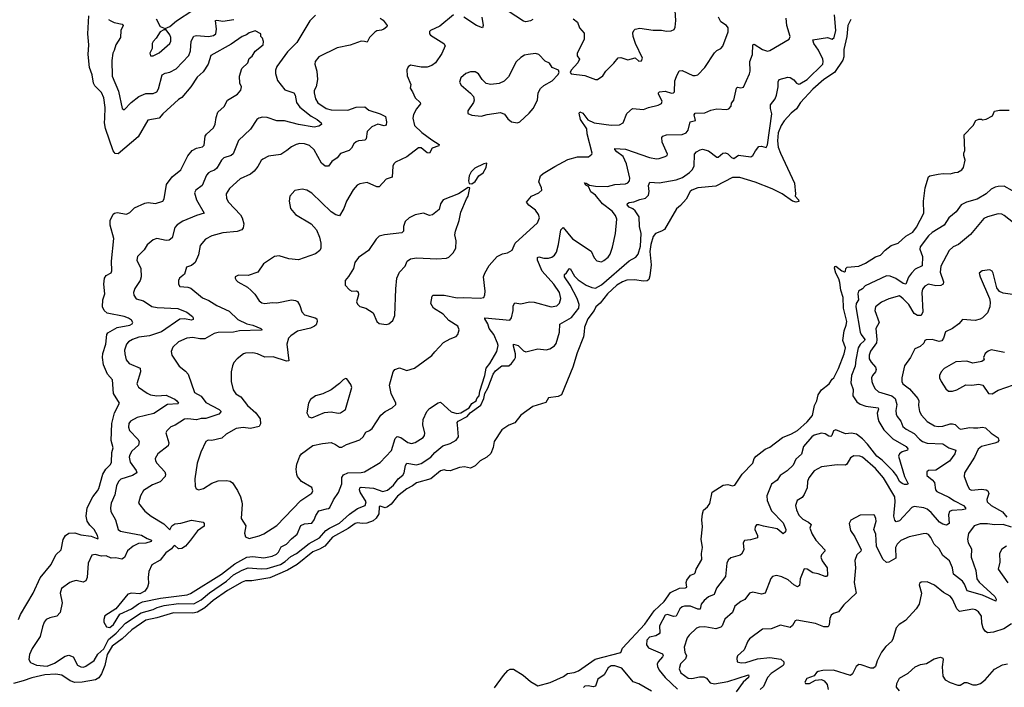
# Model space of a CAD drawing. Extents: x 2056909 to 2160450, y 827444 to 1016825.
# Tile 67 of 256: x 2099775 to 2107966, y 848533 to 854084. Entities that reach past the tile are written whole.
import ezdxf

# ---------------------------------------------------------------- set-up
doc = ezdxf.new("R2010")
doc.units = 0

msp = doc.modelspace()

# ---------------------------------------------------------------- linework, layer by layer
at = {"layer": '0CON10XD'}
for points in [[(2104380.5, 854090.5), (2104415, 854062.5), (2104432, 854015), (2104470.9, 853970.9), (2104470.4, 853919.6), (2104412.9, 853805), (2104413, 853783), (2104432.5, 853755), (2104417.5, 853725), (2104363.8, 853665), (2104353.8, 853645), (2104362.3, 853632.3), (2104475, 853619.2), (2104565, 853586.7), (2104583, 853587), (2104625, 853616.7), (2104651.2, 853655), (2104718.3, 853721.7), (2104753.1, 853766.9), (2104775, 853770), (2104835, 853750), (2104895, 853766), (2104925, 853740), (2104948.3, 853741.7), (2104956.2, 853765), (2104897.5, 853885), (2104878, 853945), (2104876.1, 853973.9), (2104883.8, 853995), (2104896.1, 854003.9), (2104935, 854012), (2105044.2, 853995.8), (2105115, 853995.8), (2105155, 853988.8), (2105195, 853990), (2105219.3, 854000.7), (2105228.8, 854021.2), (2105234.1, 854075.9), (2105222.9, 854245)], [(2100910, 854090), (2100945, 854026.7), (2100985, 854010), (2101024, 854026), (2101080, 854075), (2101216, 854164)], [(2104043.3, 854085), (2104025, 854074), (2103985, 854065.8), (2103965, 854070), (2103775, 854195.6)], [(2099765.4, 849095), (2099782.1, 849137.9), (2099888.1, 849315), (2099945, 849442.9), (2100036.7, 849555), (2100077.1, 849635), (2100121.4, 849675), (2100137.3, 849762.7), (2100155.5, 849794.5), (2100184.6, 849815.4), (2100235, 849817.1), (2100285, 849800), (2100368.9, 849788.9), (2100425, 849767.5), (2100428.3, 849771.7), (2100422, 849795), (2100395, 849844), (2100359.8, 849879.8), (2100336.4, 849915), (2100329.1, 849955), (2100337.8, 850025), (2100384, 850115), (2100423.5, 850166.5), (2100435, 850186), (2100466.9, 850305), (2100493.2, 850346.8), (2100531.5, 850385), (2100540, 850405), (2100542.9, 850485), (2100551.8, 850525), (2100536.2, 850585), (2100542.4, 850725), (2100564.6, 850815.4), (2100606, 850895), (2100556.2, 850976.2), (2100547.8, 851087.8), (2100506.5, 851136.5), (2100473.5, 851215), (2100465.5, 851275), (2100468, 851308), (2100492.8, 851385), (2100501.6, 851465), (2100509, 851481), (2100585, 851524.7), (2100692.5, 851545), (2100711.2, 851555), (2100716, 851565), (2100705.8, 851585), (2100681.1, 851601.1), (2100645.3, 851615.3), (2100504.2, 851644.2), (2100477.5, 851665), (2100464.1, 851695), (2100467.1, 851755), (2100483.2, 851805), (2100475.9, 851885), (2100481.2, 851935), (2100495, 851957.1), (2100535, 851977.5), (2100542.2, 851995), (2100538.4, 852075), (2100558.6, 852265), (2100527.5, 852375), (2100528.5, 852415), (2100553.4, 852466.6), (2100565, 852475.7), (2100585, 852479.1), (2100665, 852466.5), (2100690.5, 852479.5), (2100731.2, 852518.8), (2100815, 852558.9), (2100845, 852563.3), (2100905, 852555.7), (2100965, 852575.8), (2100977.8, 852595), (2100996.5, 852713.5), (2101042.9, 852777.1), (2101115, 852836), (2101175, 852951.4), (2101210.5, 852995), (2101245, 853016.2), (2101295, 853027.1), (2101309.8, 853040.2), (2101317.5, 853115), (2101328.3, 853131.7), (2101387.2, 853185), (2101400.6, 853215), (2101409.3, 853270.7), (2101424.6, 853315.4), (2101475, 853362), (2101505, 853414), (2101586.1, 853463.9), (2101613.6, 853496.4), (2101620, 853525), (2101606, 853555), (2101602.5, 853615), (2101623.4, 853676.6), (2101673.3, 853725), (2101685, 853760), (2101708.8, 853781.2), (2101735, 853822.5), (2101800, 853875), (2101803, 853903), (2101795, 853930), (2101782.5, 853945), (2101780, 853965), (2101735, 853990), (2101685, 853975.5), (2101661.3, 853958.7), (2101626.2, 853945), (2101535, 853881.1), (2101366, 853785), (2101342.2, 853715), (2101300.7, 853649.3), (2101250.6, 853605), (2101197.8, 853525), (2101125, 853436), (2101095, 853419.2), (2100965, 853300.8), (2100934.4, 853265.6), (2100842.6, 853247.4), (2100761.4, 853108.6), (2100595, 852968.1), (2100570, 852970), (2100553.6, 852993.6), (2100488.2, 853178.2), (2100480, 853225), (2100484.8, 853265), (2100485.7, 853354.3), (2100474.7, 853435), (2100455, 853478.9), (2100400, 853535), (2100388.7, 853555), (2100378.8, 853625), (2100356.2, 853685), (2100344.4, 853795.5), (2100350, 853875), (2100341.5, 853965), (2100350.8, 854115)], [(2100919.7, 851689.7), (2101090.9, 851680.9), (2101165, 851650.6), (2101211.8, 851615), (2101218.9, 851605), (2101218.4, 851591.6), (2101205, 851584), (2101145, 851596.7), (2101106.5, 851593.5), (2100955, 851489.6), (2100855, 851455.3), (2100765.3, 851444.7), (2100714.2, 851425.8), (2100679.4, 851405), (2100663.3, 851385), (2100647.8, 851335), (2100650, 851305), (2100660.5, 851255), (2100684.7, 851224.6), (2100778, 851185), (2100780, 851155), (2100750.6, 851055), (2100765, 851027.5), (2100835, 850978.5), (2100864.7, 850964.7), (2100915, 850955.5), (2100995, 850962.3), (2101045.8, 850935.8), (2101065, 850929.7), (2101082.7, 850915), (2101095.7, 850895), (2101090, 850890), (2101005, 850883.5), (2100890.6, 850809.4), (2100752, 850775), (2100698, 850745), (2100684.4, 850725), (2100680.6, 850695), (2100688.7, 850668.7), (2100757.1, 850597.1), (2100769.4, 850575), (2100762.8, 850547.2), (2100708.5, 850495), (2100690.9, 850465), (2100687.1, 850445), (2100694.6, 850405), (2100745.6, 850335), (2100750.8, 850315), (2100715, 850293.1), (2100617.7, 850262.3), (2100596.7, 850245), (2100581.4, 850208.6), (2100566, 850134), (2100535, 850063.3), (2100529.4, 850025), (2100534.5, 849994.5), (2100571.5, 849925), (2100595.4, 849845.4), (2100615, 849829.5), (2100655, 849822.1), (2100788.5, 849798.5), (2100835, 849768.7), (2100872, 849755), (2100870, 849745), (2100825, 849731.6), (2100765, 849726.9), (2100720, 849705), (2100672.8, 849667.2), (2100647.2, 849612.8), (2100625, 849596.9), (2100575, 849607.8), (2100535, 849605.5), (2100495, 849625.7), (2100455, 849622.2), (2100403.1, 849636.9), (2100375, 849631.2), (2100343.9, 849566.1), (2100336.4, 849445), (2100325, 849418), (2100303, 849407), (2100245, 849419.4), (2100215, 849412.9), (2100193.8, 849405), (2100123.8, 849355), (2100111.4, 849315), (2100129.5, 849235), (2100111.5, 849155), (2100085, 849122.9), (2100025, 849109.2), (2099994.4, 849095.6), (2099978, 849075), (2099965.8, 849034.2), (2099944.4, 848955), (2099879.5, 848855), (2099856.2, 848805), (2099850.8, 848765), (2099865, 848738.6), (2099915, 848715.4), (2100005, 848707.2), (2100065, 848733.5), (2100155, 848790.9), (2100185, 848799.1), (2100218.9, 848785), (2100257.6, 848717.6), (2100285, 848703.1), (2100305, 848700), (2100325, 848707.8), (2100393.8, 848756.2), (2100425, 848808.6), (2100475, 848851.3), (2100515, 848929.3), (2100578.1, 848981.9), (2100654.9, 849065.1), (2100785, 849151.9), (2100885, 849179.2), (2100919.4, 849195), (2100978.2, 849211.8), (2101095, 849229.6), (2101225, 849226.9), (2101285, 849259.5), (2101355, 849318.9), (2101495.1, 849414.9), (2101555, 849467.9), (2101625, 849506.8), (2101675, 849526), (2101785, 849517.4), (2101835, 849521.6), (2101945.4, 849555), (2101985, 849580), (2102030, 849620), (2102076.7, 849645), (2102182.8, 849727.2), (2102269.4, 849775), (2102322.6, 849837.4), (2102353.3, 849855), (2102435, 849896.6), (2102518.5, 849971.5), (2102585, 850019.2), (2102648.1, 850045), (2102656.2, 850075), (2102607.9, 850155), (2102602.3, 850175), (2102605, 850191.1), (2102615, 850195.3), (2102717.6, 850187.6), (2102795, 850161.5), (2102835, 850172.1), (2102885, 850212.5), (2102924.2, 850265.8), (2102963, 850297), (2102973.5, 850316.5), (2102985, 850376.7), (2102994.6, 850395.4), (2103076.3, 850383.7), (2103115, 850392.2), (2103195, 850445.6), (2103228.9, 850485), (2103295, 850541.5), (2103355, 850558.5), (2103405, 850587.1), (2103424.6, 850615.4), (2103417.5, 850715), (2103415.6, 850735), (2103421.4, 850745), (2103496.6, 850783.4), (2103523.1, 850815), (2103610.6, 850879.4), (2103637.4, 850935), (2103643.8, 850975), (2103670.6, 851019.4), (2103713.5, 851135), (2103732.7, 851165), (2103785.7, 851205.7), (2103845, 851206.9), (2103866, 851224), (2103891.7, 851258.3), (2103899.4, 851275), (2103900.4, 851305), (2103881.8, 851368.2), (2103884, 851385), (2103922.5, 851375), (2103965, 851330.8), (2103985, 851320.8), (2104085, 851347.5), (2104155, 851339.4), (2104185, 851346.9), (2104225, 851372.9), (2104238.6, 851391.4), (2104264.4, 851485), (2104268.3, 851551.7), (2104365, 851607.8), (2104425.3, 851685), (2104430.2, 851715), (2104413.9, 851765), (2104355, 851877.1), (2104307.5, 851945), (2104306.4, 851963.6), (2104325, 851978.9), (2104345, 852012.5), (2104355, 852014), (2104390.5, 851950.5), (2104421.2, 851921.2), (2104486.1, 851876.1), (2104535, 851855.9), (2104565, 851852.2), (2104615, 851879.7), (2104845, 852078.7), (2104900.5, 852109.6), (2104919.6, 852135), (2104939, 852201.1), (2104945.8, 852305), (2104931.8, 852365), (2104927.3, 852445), (2104894.4, 852495), (2104875, 852511.5), (2104844.4, 852525), (2104828.9, 852545), (2104831.4, 852555), (2104845, 852562.5), (2104885, 852567.9), (2104935, 852588.2), (2104980, 852600), (2105005.6, 852625), (2105012.1, 852655), (2105005.8, 852705), (2105017, 852733), (2105095, 852727.8), (2105235, 852753.1), (2105287.8, 852772.2), (2105347.6, 852812.4), (2105370, 852835), (2105386.2, 852865), (2105387.5, 852965), (2105404, 852985), (2105435, 853001.2), (2105455, 853006), (2105505, 852994.3), (2105575, 852940), (2105585, 852940.9), (2105625, 852974.6), (2105645, 852977.3), (2105666.9, 852966.9), (2105695, 852937.5), (2105715, 852930), (2105755, 852955.8), (2105856.9, 852943.1), (2105874.6, 852955.4), (2105895, 852993.8), (2105925, 853028.8), (2105945, 853031.2), (2105985, 853020), (2105997.1, 853042.9), (2106030.4, 853300.4), (2106020.6, 853345), (2106021.6, 853375), (2106058.8, 853425), (2106071.6, 853455), (2106084.7, 853525), (2106084.2, 853565.8), (2106093.3, 853585), (2106165, 853604.4), (2106183.2, 853603.2), (2106214.4, 853584.5), (2106236.2, 853555), (2106255, 853546.9), (2106265, 853548.9), (2106325, 853587.2), (2106455, 853712.9), (2106459.7, 853735), (2106455.2, 853755.2), (2106421.1, 853831.1), (2106380, 853885), (2106372.9, 853915), (2106494.2, 853934.2), (2106535, 853922.5), (2106550, 853935), (2106565.3, 853995), (2106552.1, 854125)], [(2102775, 854097.5), (2102798.7, 854078.7), (2102833.3, 854035), (2102830, 854025), (2102805.4, 854004.6), (2102785, 853995.5), (2102745, 853990), (2102729.8, 853980.2), (2102685.7, 853935), (2102665, 853896.2), (2102643.3, 853903.3), (2102615, 853904.3), (2102525, 853870.6), (2102415, 853848.6), (2102265, 853774.2), (2102233.4, 853736.6), (2102229.2, 853715), (2102247.5, 853655), (2102252.9, 853585), (2102242.5, 853525), (2102226.2, 853495), (2102224.2, 853475), (2102235.8, 853425), (2102255, 853393.1), (2102325, 853345.6), (2102365, 853334.5), (2102505, 853332.5), (2102575, 853355.7), (2102645, 853358), (2102680.2, 853330.2), (2102775, 853300), (2102817.3, 853277.3), (2102826.2, 853233.8), (2102824.3, 853205.7), (2102807.8, 853202.2), (2102755, 853214.6), (2102705, 853192.7), (2102666.9, 853155), (2102657.3, 853092.7), (2102645, 853082.2), (2102625, 853078.9), (2102595, 853077.1), (2102575, 853068), (2102555, 853051.2), (2102535.4, 853014.6), (2102515, 852995.8), (2102445, 852970.8), (2102415.3, 852934.7), (2102373.1, 852905), (2102344.5, 852864.5), (2102315, 852866.9), (2102285, 852891.1), (2102225, 853000.6), (2102185, 853037.8), (2102145, 853051.9), (2102105, 853052.9), (2102075, 853045.7), (2102035, 853027.5), (2101998.8, 852995), (2101946.6, 852963.4), (2101845, 852949.2), (2101797, 852923), (2101785, 852913.3), (2101756.6, 852863.4), (2101725.4, 852824.6), (2101695, 852800), (2101609.7, 852760.3), (2101520.6, 852679.4), (2101494.2, 852635), (2101495.8, 852595.8), (2101511.4, 852565), (2101611.1, 852461.1), (2101627.1, 852435), (2101640.6, 852385), (2101635, 852352.5), (2101622.5, 852337.5), (2101585, 852321.4), (2101465, 852311.4), (2101373.6, 852286.4), (2101321.1, 852258.9), (2101277.1, 852205), (2101262.4, 852127.6), (2101235.6, 852065), (2101205, 852040), (2101163.3, 852025), (2101145, 851966.7), (2101105, 851933.3), (2101096.1, 851913.9), (2101096.2, 851885), (2101107.5, 851865), (2101175, 851860.8), (2101200.3, 851850.3), (2101295, 851772.2), (2101348.7, 851748.7), (2101415, 851706.4), (2101518.8, 851658.8), (2101589.9, 851589.9), (2101665, 851554.7), (2101715, 851544.7), (2101782.5, 851515), (2101792.5, 851505), (2101785, 851502.9), (2101604, 851496), (2101555, 851486.8), (2101425, 851483.8), (2101393.8, 851475), (2101315, 851429.4), (2101275, 851428.9), (2101215, 851440), (2101165, 851434.2), (2101095, 851404.2), (2101049.3, 851360.7), (2101034.3, 851325), (2101041.4, 851295), (2101102.2, 851202.2), (2101155, 851162), (2101176.6, 851136.6), (2101230, 850985), (2101285, 850953.3), (2101325, 850900), (2101433.4, 850843.4), (2101451.5, 850825), (2101432.5, 850805), (2101325, 850766.7), (2101285, 850766.9), (2101245, 850756.8), (2101175.3, 850765.4), (2101145, 850760.9), (2101068, 850712), (2101031.4, 850698.6), (2100998.6, 850665), (2100992, 850648), (2101015.5, 850565), (2101010.4, 850539.6), (2100924.3, 850475), (2100903.1, 850435), (2100905.6, 850415), (2100916.7, 850395), (2100983.5, 850325), (2100988.2, 850305), (2100984.7, 850285), (2100945, 850240.8), (2100880, 850215), (2100805, 850168), (2100780, 850125), (2100763.8, 850065), (2100817.3, 849997.3), (2100870, 849955), (2100975, 849892.5), (2101025, 849840.6), (2101040, 849875), (2101065, 849892.5), (2101115, 849896.8), (2101205, 849921.2), (2101301.2, 849905), (2101310, 849895), (2101308.7, 849871.3), (2101255, 849833.3), (2101195.3, 849755), (2101155, 849705.4), (2101125, 849686.1), (2101095, 849684.6), (2101065, 849711.1), (2101055, 849706.9), (2101037.3, 849682.7), (2100990.5, 849649.5), (2100945, 849589.2), (2100875, 849550), (2100850.6, 849495), (2100843.1, 849445), (2100845.6, 849395), (2100838.2, 849365), (2100815, 849331.5), (2100775, 849310), (2100705, 849316.2), (2100675, 849306.2), (2100575, 849185.8), (2100482.3, 849127.7), (2100474.2, 849095), (2100475.7, 849075), (2100497.5, 849035), (2100525, 849030.7), (2100556.7, 849055), (2100608.2, 849141.8), (2100704.5, 849185), (2100763, 849227), (2100796.7, 849243.3), (2100947.6, 849272.4), (2101167.2, 849302.8), (2101197.3, 849312.7), (2101455, 849472.7), (2101565, 849558.4), (2101665, 849613.9), (2101715, 849621), (2101805, 849610.3), (2101875, 849622.7), (2101911.6, 849638.4), (2101929.3, 849655), (2101949.1, 849700.9), (2101995, 849722.5), (2102035, 849767.3), (2102084.3, 849805), (2102115, 849876.9), (2102145, 849892.5), (2102205, 849897.1), (2102225, 849924), (2102238.1, 849961.9), (2102265, 849998.9), (2102327.3, 850017.3), (2102345, 850020), (2102355, 850028.8), (2102385, 850092), (2102427.6, 850152.4), (2102455.5, 850224.5), (2102453.8, 850276.2), (2102470.2, 850299.8), (2102505, 850316.2), (2102615, 850319.1), (2102643.8, 850325), (2102775, 850402.9), (2102869.4, 850500.6), (2102898.1, 850601.9), (2102915, 850618.8), (2102945, 850610.6), (2103005, 850568.9), (2103035, 850561.1), (2103065, 850567.8), (2103131.7, 850608.3), (2103142.9, 850625), (2103144.3, 850644.3), (2103128.2, 850715), (2103130.4, 850759.6), (2103162.5, 850825), (2103185, 850850), (2103255, 850899.2), (2103275, 850904.4), (2103363.4, 850823.4), (2103410.5, 850809.5), (2103445, 850814.6), (2103513.4, 850855), (2103536.9, 850893.1), (2103573, 850915), (2103578.5, 850935), (2103597.1, 850955), (2103602.1, 850995), (2103645.4, 851125), (2103654.6, 851185), (2103685, 851224), (2103745.2, 851325), (2103754.3, 851375), (2103750.5, 851395), (2103720.3, 851465), (2103681.5, 851515), (2103670.4, 851555), (2103644, 851595), (2103643.3, 851605), (2103852.5, 851585), (2103867.5, 851605), (2103879.2, 851665), (2103880, 851705), (2103895, 851730), (2103945, 851720), (2104015, 851736.7), (2104055, 851736.2), (2104195, 851696.2), (2104243.3, 851705), (2104265, 851726.7), (2104275.6, 851764.5), (2104265, 851814), (2104219.1, 851885), (2104122, 851992), (2104081.6, 852085), (2104083.1, 852106.9), (2104095, 852111.2), (2104135, 852100.8), (2104175, 852101.8), (2104201.3, 852108.7), (2104225.3, 852124.7), (2104239.3, 852150.7), (2104258.4, 852215), (2104277.5, 852335), (2104295, 852356.2), (2104375, 852261.1), (2104528.3, 852158.3), (2104555, 852102.5), (2104575, 852077.5), (2104615, 852070), (2104635, 852080), (2104670.9, 852109.1), (2104687.1, 852135), (2104706.8, 852193.2), (2104730, 852305), (2104741.5, 852425), (2104732.7, 852455), (2104705, 852490.5), (2104623.7, 852553.7), (2104565, 852625.5), (2104525, 852653.5), (2104505.9, 852695.9), (2104485, 852708), (2104474.2, 852725.8), (2104486.7, 852725), (2104515, 852707.1), (2104565, 852698.5), (2104665, 852697.7), (2104725.6, 852714.4), (2104815, 852720), (2104835, 852727.5), (2104848.1, 852745), (2104850, 852765), (2104823.5, 852885), (2104794.5, 852945), (2104741.8, 852985), (2104725.7, 853005), (2104726.2, 853013.8), (2104815, 853006.1), (2105015, 852937.1), (2105073.2, 852926.8), (2105095, 852930), (2105144.2, 852945.8), (2105160, 852955), (2105163.8, 852965), (2105120, 853065), (2105115.8, 853104.2)], [(2100515, 854086), (2100533.6, 854073.6), (2100560.2, 854060.2), (2100628, 854045), (2100636.7, 854035), (2100616.4, 853995), (2100613.3, 853935), (2100575.5, 853875), (2100561.9, 853828.1), (2100551.1, 853805), (2100540.5, 853745), (2100545.6, 853615), (2100598.3, 853488.3), (2100626.7, 853345), (2100645, 853333.3), (2100704, 853395), (2100766, 853444), (2100825, 853468.6), (2100885, 853468.6), (2100916.3, 853483.7), (2100930.3, 853509.7), (2100961.2, 853625), (2100985, 853640), (2101025, 853648.5), (2101076.3, 853673.7), (2101181.9, 853785), (2101195.4, 853824.6), (2101200.6, 853905), (2101225, 853947.5), (2101245, 853952.2), (2101345, 853942.5), (2101386.9, 853953.1), (2101405.8, 853965), (2101413.5, 854005), (2101405, 854076.7), (2101415, 854080.6), (2101465, 854071.3), (2101555.4, 854084.6)], [(2106689.2, 854085), (2106664.7, 854035.3), (2106656.9, 853945), (2106631.8, 853835), (2106631.2, 853775), (2106623, 853747), (2106553.8, 853645), (2106464.3, 853585), (2106371.5, 853505), (2106270, 853395), (2106238.3, 853341.7), (2106193.1, 853306.9), (2106135, 853243.5), (2106110, 853205), (2106085, 853142.5), (2106077.6, 853075), (2106085.6, 853025), (2106103.7, 852973.7), (2106220.4, 852725), (2106230, 852635), (2106226, 852615), (2106253.3, 852585), (2106255, 852572.5), (2106235, 852566.7), (2106205, 852573.3), (2106117.5, 852635), (2106035, 852677.3), (2105892.4, 852732.4), (2105765, 852770.4), (2105705, 852770.6), (2105565, 852698.6), (2105415.6, 852684.4), (2105365, 852665.5), (2105352, 852655), (2105318.3, 852591.7), (2105272.7, 852537.3), (2105239.1, 852510.9), (2105139.7, 852340.3), (2105115, 852324), (2105065, 852306), (2105045, 852280), (2105026.1, 852215), (2105016.9, 852155), (2105029, 852045), (2105017.3, 851952.7), (2105007.3, 851922.7), (2104995, 851912.5), (2104965, 851909.4), (2104888.3, 851921.7), (2104825, 851919.1), (2104789.2, 851905), (2104743.1, 851875), (2104665.5, 851805), (2104603.8, 851726.2), (2104567.5, 851695), (2104553.6, 851666.4), (2104501.8, 851595), (2104472.5, 851527.5), (2104471.9, 851488.1), (2104464.4, 851445.6), (2104411.8, 851315), (2104376.2, 851195), (2104282, 850965), (2104255, 850950), (2104175, 850940), (2104150.7, 850899.3), (2104045, 850866.2), (2103943.3, 850795), (2103895, 850732.5), (2103845, 850713.3), (2103785, 850673.3), (2103721.2, 850575), (2103714.1, 850525.9), (2103694.1, 850475.9), (2103660, 850445), (2103606.2, 850415), (2103565, 850374.2), (2103525, 850355.8), (2103475, 850365.6), (2103435, 850359.4), (2103355, 850333.6), (2103324.2, 850335.8), (2103305, 850340.4), (2103275, 850333.6), (2103195, 850266.2), (2103075, 850232.9), (2103042.4, 850207.6), (2102995, 850182.8), (2102919.3, 850120.7), (2102865, 850056.2), (2102835, 850031.8), (2102815, 850023.5), (2102775, 850039.1), (2102766.2, 850033.8), (2102762.9, 849975), (2102740.8, 849939.2), (2102715, 849916), (2102663.1, 849896.9), (2102625, 849894.2), (2102585, 849900.6), (2102565, 849895.4), (2102506.7, 849853.3), (2102378.5, 849781.5), (2102313.1, 849706.9), (2102270.1, 849679.9), (2102215, 849657.8), (2102083.8, 849555), (2102003.1, 849506.9), (2101855, 849441.9), (2101705, 849416.5), (2101655, 849418.7), (2101625, 849407.7), (2101505, 849337.8), (2101384.7, 849255), (2101316, 849194), (2101255, 849158.7), (2101215, 849150.4), (2101055, 849150.5), (2100915, 849109.8), (2100825, 849091.4), (2100709.4, 849010.6), (2100628.6, 848935), (2100543.8, 848873.8)], [(2102235, 854121.1), (2102190, 854075), (2102080.4, 853895), (2102004.3, 853815.7), (2101914.4, 853695), (2101904.4, 853665), (2101904.5, 853635.5), (2101919.1, 853579.1), (2101980.1, 853500.1), (2102055.7, 853475), (2102067.3, 853455), (2102078.9, 853395), (2102106.5, 853356.5), (2102200.4, 853280.4), (2102250.6, 853255), (2102282, 853225), (2102285, 853213.3), (2102265, 853198.6), (2102225, 853191.2), (2102095, 853213.3), (2101976.8, 853243.2), (2101915, 853242.9), (2101835, 853271.4), (2101795, 853273.1), (2101765, 853265.6), (2101747.6, 853252.4), (2101695, 853174.3), (2101595, 853080), (2101552.1, 852967.9), (2101535, 852955.5), (2101473.9, 852936.1), (2101455, 852916), (2101415, 852849.2), (2101395, 852833.1), (2101365, 852820.8), (2101345, 852810), (2101330.3, 852789.7), (2101293.7, 852706.3), (2101241.2, 852665), (2101228.8, 852645), (2101246.5, 852585), (2101311.2, 852475), (2101245, 852456.5), (2101132.4, 852407.6), (2101085, 852378.1), (2101067.1, 852355), (2101045, 852270), (2101019.1, 852250.9), (2100995, 852246.9), (2100915, 852265.6), (2100885, 852254), (2100835, 852210.8), (2100810.5, 852169.5), (2100754.2, 852115), (2100750.8, 852085), (2100783.3, 852015), (2100786.1, 851945), (2100778.5, 851915), (2100732.4, 851847.6), (2100722.9, 851815), (2100725, 851792.5), (2100745, 851763.8), (2100805, 851745.5), (2100875, 851699.4), (2100919.7, 851689.7)], [(2103383.3, 854125), (2103270.3, 854029.7), (2103192.5, 853995), (2103183.3, 853985), (2103183.8, 853965), (2103193.3, 853955), (2103303.3, 853885), (2103315.8, 853865.8), (2103287.8, 853802.2), (2103235, 853726), (2103205, 853704), (2103165, 853688.6), (2103115, 853688.6), (2103025, 853706.2), (2103007.7, 853692.3), (2102994.3, 853665.7), (2102997.7, 853617.7), (2103030, 853545), (2103023.3, 853515), (2103043.8, 853485), (2103064.4, 853435), (2103105.8, 853395), (2103109.2, 853385), (2103075, 853343.3), (2103052.5, 853295), (2103046, 853265), (2103060.8, 853205), (2103120.5, 853145), (2103203.5, 853083.5), (2103265, 853047.1), (2103261.2, 853035), (2103207.5, 853015), (2103185, 852974), (2103165, 852976.9), (2103115, 853017.1), (2103092.4, 853017.6), (2102995, 852944.3), (2102900.9, 852899.1), (2102886.2, 852885), (2102878, 852865), (2102873.8, 852775), (2102825, 852758), (2102765, 852693.8), (2102745, 852692.5), (2102665, 852729.2), (2102605, 852719.2), (2102582.4, 852707.6), (2102550.2, 852669.8), (2102494.2, 852575), (2102472, 852515), (2102436, 852454), (2102405, 852460), (2102366.7, 852486.7), (2102205, 852640.8), (2102165, 852665.8), (2102125, 852675.8), (2102065, 852662), (2102023.3, 852615), (2102016.2, 852575), (2102028.8, 852515), (2102068.8, 852465), (2102198.8, 852385), (2102243.8, 852335), (2102270, 852275), (2102280, 852225), (2102281.2, 852185), (2102271.2, 852165), (2102235, 852137.5), (2102095, 852087.5), (2102015, 852096.2), (2101935, 852120.6), (2101895.6, 852114.4), (2101803.8, 852055), (2101755, 851983.8), (2101675, 851956.7), (2101595, 851960), (2101567.5, 851945), (2101567.5, 851935), (2101575, 851917.5), (2101590, 851905), (2101669.1, 851859.1), (2101702.2, 851832.2), (2101731.3, 851801.3), (2101768, 851745), (2101788.3, 851728.3), (2101815, 851722.9), (2101875, 851731.5), (2101915, 851730.5), (2102036, 851754), (2102069.3, 851749.3), (2102085, 851740), (2102105, 851707.5), (2102122.9, 851655), (2102145, 851630), (2102234.5, 851604.5), (2102246, 851595), (2102249.2, 851575), (2102242.7, 851547.3), (2102228.8, 851535), (2102195, 851519.5), (2102086, 851495), (2102029.4, 851455), (2102011.1, 851435), (2101998.8, 851385), (2102013.9, 851246.1), (2101995, 851243.3), (2101885, 851280.6), (2101815, 851278.6), (2101753.3, 851305), (2101715, 851313.3), (2101655, 851311.4), (2101638, 851305), (2101585, 851264), (2101557.9, 851232.1), (2101544.2, 851205), (2101535.8, 851155), (2101534.2, 851075), (2101550, 851005), (2101573.6, 850973.6), (2101615, 850947.5), (2101669.2, 850875), (2101740, 850815), (2101776, 850765), (2101777.3, 850722.7), (2101767.9, 850702.1), (2101695, 850685.4), (2101635, 850692.7), (2101575, 850684.6), (2101493.4, 850636.6), (2101456.7, 850605), (2101375, 850584.2), (2101342.4, 850587.6), (2101325, 850577.5), (2101283.4, 850486.6), (2101252.5, 850395), (2101232.5, 850265), (2101234.2, 850204.2), (2101244.2, 850184.2), (2101265, 850173.8), (2101305, 850186), (2101375, 850230), (2101425, 850248), (2101495, 850252), (2101525, 850246), (2101545, 850233.3), (2101587.9, 850167.9), (2101612, 850115), (2101622.5, 850075), (2101626, 850055), (2101618, 849935), (2101656.2, 849875), (2101645.7, 849815), (2101654.5, 849784.5), (2101685, 849771.1), (2101768.2, 849791.8), (2101805, 849807.5), (2101915, 849877.8), (2102113.1, 850087), (2102205, 850145.8), (2102214.4, 850165), (2102206, 850195), (2102118.8, 850245), (2102086, 850285), (2102080.9, 850300.9), (2102075.6, 850345), (2102081.8, 850388.2), (2102106.7, 850455), (2102120.8, 850475), (2102215, 850544), (2102295, 850560.8), (2102365, 850566.9), (2102402.4, 850552.4), (2102435, 850528), (2102455, 850528.6), (2102495, 850550.5), (2102605, 850590.6), (2102631.4, 850615), (2102654.2, 850655), (2102685, 850669.2), (2102707.1, 850685), (2102780.6, 850795), (2102814.7, 850825.4), (2102875, 850857.5), (2102903.3, 850885), (2102903.3, 850895), (2102864.3, 850974.3), (2102852.5, 851045), (2102882.9, 851155), (2102895.5, 851174.5), (2102935, 851189.2), (2102995, 851168), (2103058.8, 851185), (2103205, 851291.2), (2103227.4, 851322.6), (2103301.7, 851398.3), (2103355, 851430), (2103405, 851449.2), (2103420, 851465), (2103430, 851505), (2103421.2, 851535), (2103345, 851583.8), (2103298.8, 851635), (2103218.1, 851685), (2103194.3, 851725), (2103206.1, 851783.9), (2103215, 851793.3), (2103305.7, 851794.3), (2103415, 851770), (2103463.4, 851773.4), (2103605, 851767.3), (2103635.8, 851775), (2103645.5, 851794.5), (2103646.7, 851825), (2103634.2, 851945.8), (2103643.3, 851975), (2103679.5, 852040.4), (2103745.9, 852114.1), (2103792.7, 852137.3), (2103833.9, 852146.1), (2103871.7, 852168.3), (2103897.5, 852225), (2104082, 852395), (2104098, 852435), (2104092, 852465), (2104065, 852498.8), (2104010.5, 852540.4), (2103990, 852565), (2104033.8, 852615), (2104093.3, 852645), (2104118, 852665), (2104115.8, 852685), (2104094, 852735), (2104107.5, 852785), (2104130, 852805), (2104227.3, 852862.7), (2104335, 852921.9), (2104415, 852942.9), (2104505.9, 852944.1), (2104535.9, 852964.1), (2104538, 852975), (2104496.9, 853135), (2104491.9, 853175), (2104441.2, 853255), (2104429.4, 853305), (2104435, 853318), (2104460, 853305), (2104501.1, 853251.1), (2104555, 853227.1), (2104695, 853205.5), (2104765, 853208.6), (2104795, 853226.2), (2104825, 853303.8), (2104872.5, 853345), (2104965, 853336), (2105005.9, 853354.1), (2105087.3, 853372.7), (2105113.9, 853386.1), (2105118.6, 853405), (2105088.6, 853465), (2105088, 853475), (2105096.7, 853485), (2105145, 853490), (2105196.9, 853473.1), (2105214.3, 853475.7), (2105220.8, 853485), (2105226.1, 853575), (2105237.7, 853612.3), (2105262.2, 853657.8), (2105285, 853661.2), (2105375, 853620), (2105395, 853618.6), (2105415, 853625.8), (2105475, 853686), (2105555, 853809.2), (2105575, 853827.5), (2105608.8, 853845), (2105625.5, 853864.5), (2105668, 853982), (2105668.1, 854015), (2105655, 854036), (2105607.5, 854065), (2105588, 854105)], [(2103620.6, 854105), (2103631.4, 854035), (2103625, 854016.7), (2103575, 854036.4), (2103469.2, 854105)], [(2105115.8, 853104.2), (2105125, 853115.8), (2105155, 853127.1), (2105285, 853129.6), (2105317.9, 853142.1), (2105334.7, 853165.3), (2105352.5, 853235), (2105395.7, 853244.3), (2105387.1, 853292.9), (2105395, 853307.5), (2105475, 853310), (2105525, 853332.5), (2105575, 853341.2), (2105655, 853336.7), (2105675, 853342.5), (2105692.5, 853365), (2105695, 853390), (2105716.4, 853413.6), (2105736.7, 853515), (2105745, 853523.3), (2105775, 853516.2), (2105795, 853523.3), (2105846.4, 853633.6), (2105851.1, 853655), (2105848.2, 853735), (2105871.1, 853795), (2105874.3, 853875.7), (2105885, 853878.8), (2105954.5, 853834.5), (2105995, 853821.4), (2106015, 853827.1), (2106175, 853920.8), (2106184.4, 853945), (2106155.8, 854035), (2106150, 854095)], [(2100885, 853782), (2100935, 853808), (2101025, 853886.7), (2101032.5, 853905), (2101033.8, 853935), (2101025, 853957.5), (2100995, 854000), (2100975, 854000), (2100945, 853982.5), (2100911.2, 853928.8), (2100885, 853902.5), (2100876.7, 853885), (2100876.2, 853845), (2100858.8, 853805), (2100863.6, 853783.6), (2100885, 853782)], [(2103915, 853226.7), (2103935, 853233.8), (2104014, 853305), (2104047.5, 853345), (2104081.2, 853415), (2104088, 853475), (2104107.8, 853512.2), (2104134.5, 853535.5), (2104204.3, 853575.7), (2104252, 853625), (2104263.8, 853645), (2104257.5, 853665), (2104205, 853686.2), (2104183, 853723), (2104145, 853738.8), (2104093.2, 853793.2), (2104065, 853802.5), (2104005, 853795.5), (2103975, 853788.1), (2103945, 853768.6), (2103905, 853732), (2103840.3, 853609.7), (2103805, 853572), (2103765, 853551.9), (2103695, 853544.4), (2103654.4, 853554.4), (2103622, 853585), (2103592.7, 853632.7), (2103565, 853651.2), (2103525, 853650), (2103486.7, 853635), (2103445, 853601.2), (2103433.8, 853565), (2103448.8, 853538.8), (2103525, 853473.8), (2103549.2, 853445), (2103555.7, 853415), (2103550.8, 853395), (2103503.3, 853325), (2103503, 853303), (2103535, 853290), (2103615, 853280.8), (2103664.5, 853295.5), (2103775, 853310.8), (2103806.8, 853296.8), (2103835, 853258.8), (2103865, 853233.3), (2103915, 853226.7)], [(2103725, 848528), (2103799.7, 848630.3), (2103836.8, 848673.2), (2103855, 848684.2), (2103883, 848683), (2103964.7, 848634.7), (2104025, 848581.9), (2104085, 848544.2), (2104188.7, 848571.3), (2104298.3, 848621.7), (2104332.5, 848647.5), (2104386.2, 848655), (2104425, 848670), (2104562.3, 848767.7), (2104775, 848823.3), (2104790.7, 848859.3), (2104975, 849057.5), (2105052.2, 849167.8), (2105137.1, 849245), (2105190.1, 849319.9), (2105263.2, 849356.8), (2105315, 849359.2), (2105323.8, 849365), (2105318, 849405), (2105325.5, 849424.5), (2105355, 849466.2), (2105385, 849476.2), (2105393.8, 849485), (2105402.9, 849515), (2105448.6, 849595), (2105446.1, 849643.9), (2105454, 849695), (2105443.2, 849763.2), (2105455.6, 849865.5), (2105450, 849925), (2105454.3, 849975), (2105464.5, 850005.5), (2105496.6, 850033.4), (2105515, 850060), (2105535.7, 850154.3), (2105625.6, 850214.4), (2105665, 850217.5), (2105705, 850206.7), (2105725, 850212.5), (2105786.1, 850303.9), (2105873.8, 850395), (2105884.2, 850435), (2105902, 850455), (2105976.8, 850513.2), (2106015, 850528.6), (2106120.6, 850609.4), (2106195, 850639.2), (2106245, 850669.2), (2106325, 850738.6), (2106368.8, 850791.2), (2106386.7, 850875), (2106406.7, 850915), (2106416.4, 850963.6), (2106443.6, 851006.4), (2106507.5, 851055), (2106533.3, 851095), (2106547.5, 851105), (2106585, 851183.3), (2106632.5, 851305), (2106644.4, 851355), (2106623.3, 851415), (2106633.4, 851496.6), (2106650.6, 851545), (2106654.4, 851575), (2106627.1, 851685), (2106624.2, 851775), (2106604.8, 851835), (2106598.4, 851898.4), (2106588.8, 851928.8), (2106562.9, 851975), (2106553, 852017), (2106555, 852032.5), (2106565, 852033.3), (2106614.5, 851994.5), (2106635, 851986.2), (2106645, 851992.5), (2106647.5, 852015), (2106658.8, 852025), (2106754.4, 852035.6), (2106810.7, 852059.3), (2106895, 852112.2), (2106936.2, 852125), (2106975, 852166.7), (2107025, 852206.7), (2107083.3, 852225), (2107145.9, 852284.1), (2107205, 852317.5), (2107235, 852358.9), (2107297.5, 852475), (2107293.6, 852575), (2107308.5, 852685), (2107335, 852776.7), (2107345, 852786.2), (2107415, 852798), (2107455.9, 852804.1), (2107515, 852801.9), (2107555, 852814.2), (2107580, 852815), (2107613.3, 852835), (2107626.2, 852855), (2107640, 852915), (2107627.5, 852955), (2107627.5, 852975), (2107636.7, 852995), (2107633, 853127), (2107706.7, 853205), (2107730, 853245), (2107755, 853257.5), (2107775, 853256.7), (2107785, 853250), (2107815, 853256.7), (2107866, 853284), (2107885, 853322.5), (2107925, 853332.5), (2108005, 853330)], [(2103535, 852717.5), (2103565, 852737.5), (2103594, 852785), (2103630.8, 852809.2), (2103655.5, 852854.5), (2103660, 852890), (2103635, 852886.2), (2103562.3, 852847.7), (2103531.2, 852818.8), (2103514, 852785), (2103508, 852745), (2103515, 852722.5), (2103535, 852717.5)], [(2102825, 851550), (2102845, 851553.8), (2102877.9, 851582.1), (2102897.1, 851625), (2102904.5, 851845.5), (2102913.5, 851935), (2102934.5, 851985), (2102981.4, 852035), (2102998, 852075), (2103025, 852094.2), (2103075, 852104.3), (2103245.9, 852094.1), (2103325, 852100.8), (2103345, 852110), (2103381.2, 852145), (2103403.8, 852185), (2103405.6, 852245), (2103395.7, 852295), (2103399.2, 852325), (2103430.8, 852415), (2103446.1, 852483.9), (2103491.2, 852595), (2103506.2, 852615), (2103520, 852685), (2103505, 852687.5), (2103425, 852636.7), (2103297.5, 852585), (2103276.4, 852553.6), (2103263.8, 852505), (2103210.5, 852460.4), (2103185, 852455.8), (2103135, 852474), (2103065, 852461.9), (2103013.8, 852435), (2102982.5, 852405), (2102967.1, 852365), (2102966.7, 852325), (2102955, 852310.6), (2102810, 852295), (2102765, 852284), (2102740.2, 852259.8), (2102675.8, 852165), (2102594.7, 852105.3), (2102564, 852066), (2102552.9, 852015), (2102511.7, 851948.3), (2102483.8, 851915), (2102483.3, 851875), (2102518.3, 851838.3), (2102537.3, 851827.3), (2102578.3, 851828.3), (2102589.5, 851819.6), (2102592.5, 851795), (2102576.7, 851736.7), (2102585, 851717.5), (2102605, 851700), (2102654.3, 851684.3), (2102717, 851647), (2102746.7, 851575), (2102765, 851556.7), (2102825, 851550)], [(2108035, 852660.6), (2107965, 852698.8), (2107915, 852697.1), (2107889.8, 852690.2), (2107856.8, 852673.2), (2107814.8, 852635.2), (2107739.2, 852590.8), (2107651.2, 852565), (2107607.5, 852545), (2107566, 852485), (2107503.8, 852436.2), (2107466, 852374), (2107365, 852313.6), (2107335, 852286.7), (2107266.4, 852195), (2107262.7, 852175), (2107274.6, 852145), (2107286.1, 852115), (2107282.1, 852037.9), (2107225, 852008.9), (2107192.8, 851977.2), (2107168.5, 851941.4), (2107146.1, 851883.9), (2107125, 851888.9), (2107062.8, 851932.8), (2107015, 851950.6), (2106985, 851954.2), (2106808.9, 851871.1), (2106785, 851844.5), (2106751.8, 851825), (2106747.3, 851805), (2106751.5, 851755), (2106732.2, 851725), (2106731.4, 851695), (2106766.7, 851485), (2106774.9, 851464.9), (2106805.8, 851425), (2106801.9, 851415), (2106766.3, 851383.7), (2106750, 851355), (2106729.7, 851255), (2106726.1, 851203.9), (2106694.8, 851125), (2106688.7, 851065), (2106708.8, 851008.8), (2106706, 850955), (2106738.8, 850905), (2106765.7, 850885.7), (2106815, 850869.4), (2106916, 850855), (2106919.4, 850845), (2106908, 850812), (2106913, 850773), (2106922.7, 850742.7), (2106963.8, 850673.8), (2107037.8, 850597.8), (2107148, 850535), (2107163.8, 850515), (2107160, 850505), (2107115, 850491.1), (2107095, 850472.9), (2107086.4, 850455), (2107136.2, 850286.2), (2107166.7, 850225), (2107155, 850218.8), (2107135, 850220), (2107115, 850226.9), (2107095, 850243.6), (2107070.3, 850290.3), (2107040.1, 850330.1), (2106950.2, 850420.2), (2106905, 850455.3), (2106826.7, 850555), (2106785, 850598.4), (2106735, 850638.2), (2106695, 850646.7), (2106645, 850640), (2106565, 850674.3), (2106545.5, 850664.5), (2106530, 850625), (2106521.9, 850618.1), (2106505, 850621.1), (2106475, 850639.5), (2106445, 850645.6), (2106385, 850630), (2106365, 850615.6), (2106294.4, 850535), (2106278.5, 850471.4), (2106230.8, 850429.2), (2106209.4, 850380.6), (2106158.1, 850331.9), (2106100, 850295), (2106076.1, 850253.9), (2106028.6, 850221.4), (2105991.1, 850125), (2105992.2, 850085), (2106028.5, 849998.6), (2106125, 849900), (2106148.5, 849845), (2106145.6, 849825), (2106125, 849810), (2106075, 849850.6), (2105963.2, 849873.2), (2105925, 849884), (2105905, 849882.5), (2105892.5, 849867.5), (2105891.4, 849845), (2105911.4, 849795), (2105913.3, 849775), (2105855, 849758.8), (2105805, 849753.3), (2105794.2, 849735), (2105800, 849675), (2105779.3, 849640.7), (2105767.9, 849632.1), (2105691.2, 849608.8), (2105669.5, 849590.5), (2105657.9, 849565), (2105645.6, 849455), (2105572.1, 849357.9), (2105553.1, 849305), (2105504.2, 849285), (2105469.4, 849255), (2105445.3, 849224.7), (2105435, 849183.1), (2105415, 849183.6), (2105355, 849208.4), (2105305, 849208.5), (2105285, 849202.2), (2105265.6, 849185), (2105235, 849122.7), (2105215, 849121.1), (2105165, 849139.2), (2105145, 849132.2), (2105097.1, 849045), (2105099.1, 848985), (2105094, 848976), (2105068.2, 848961.8), (2105015, 848948.6), (2104992.4, 848925), (2104988.5, 848885), (2105005, 848860.5), (2105121.4, 848811.4), (2105126.6, 848796.6), (2105122.8, 848785), (2105087.1, 848745), (2105077.7, 848725), (2105080.4, 848705), (2105095.3, 848675), (2105144.3, 848614.3), (2105246.3, 848516.3)], [(2108095, 852351.8), (2107965, 852455.6), (2107945, 852465.6), (2107915, 852468.1), (2107825, 852445.4), (2107795, 852431.8), (2107685, 852296.9), (2107585, 852213.1), (2107541.2, 852195), (2107505.7, 852165), (2107436.7, 852033.3), (2107432.3, 851985), (2107459.6, 851905), (2107456.7, 851883.3), (2107436.8, 851873.2), (2107395, 851870.8), (2107334.5, 851885.5), (2107305, 851867.5), (2107286, 851844), (2107280, 851815), (2107288.5, 851655), (2107275.3, 851624.7), (2107243.2, 851623.2), (2107215, 851641.4), (2107170.9, 851715), (2107125, 851763.8), (2107093.1, 851786.9), (2107005, 851761.5), (2106945, 851735.5), (2106894.7, 851695.3), (2106887.8, 851665), (2106925.6, 851565), (2106897.1, 851515), (2106906.2, 851425), (2106902.1, 851397.9), (2106853.4, 851326.6), (2106841.5, 851295), (2106842.7, 851265), (2106857.5, 851235), (2106895.3, 851195.3), (2106900, 851175), (2106893.6, 851155), (2106868.1, 851125), (2106862.2, 851105), (2106864.4, 851075), (2106875.6, 851045), (2106890.6, 851015), (2106919.5, 850989.5), (2107030, 850955), (2107058.5, 850935), (2107071.1, 850885), (2107064.6, 850835), (2107067.3, 850805), (2107075, 850784.2), (2107104.3, 850745), (2107121.2, 850701.2), (2107148.3, 850678.3), (2107215, 850642.9), (2107258.9, 850595), (2107285.2, 850575.3), (2107325, 850563.2), (2107455, 850557.9), (2107503.7, 850523.7), (2107561.2, 850505), (2107554.6, 850475), (2107508.3, 850411.7), (2107395, 850338.6), (2107335, 850334), (2107320, 850325), (2107321.4, 850295), (2107365, 850258.5), (2107384.5, 850235), (2107393.8, 850175), (2107405, 850160), (2107505, 850114.7), (2107552.4, 850082.4), (2107625.5, 850045.5), (2107642.9, 850025), (2107643.3, 850015), (2107615, 850007.8), (2107527.7, 850002.2), (2107510.9, 849995), (2107502.1, 849967.9), (2107506.4, 849895), (2107485, 849880.5), (2107455, 849888.8), (2107427.8, 849905), (2107357.2, 849985), (2107325, 850012.5), (2107295, 850024), (2107215, 850035.6), (2107195, 850028.6), (2107095, 849915.7), (2107067.3, 849907.3), (2107055, 849922), (2107047.2, 849955), (2107057.4, 850075), (2107054.1, 850115), (2106961.5, 850275), (2106895, 850351.1), (2106785, 850446.5), (2106764.5, 850454.5), (2106715, 850457.1), (2106685, 850440.8), (2106655, 850386.7), (2106645, 850380), (2106575, 850382.5), (2106444.6, 850365.4), (2106385, 850333.1), (2106340, 850275), (2106329.4, 850245), (2106325, 850192.5), (2106301.9, 850135), (2106285, 850112), (2106243.8, 850085), (2106230, 850045), (2106237.6, 850007.6), (2106255.7, 849965), (2106290.2, 849930.2), (2106338, 849905), (2106360, 849885), (2106348.6, 849855), (2106368.1, 849805), (2106397.8, 849755), (2106472.2, 849675), (2106473.1, 849665), (2106444.3, 849635), (2106439.4, 849615), (2106450.5, 849585), (2106493.3, 849525), (2106493.8, 849465), (2106486.1, 849453.9), (2106475, 849453.8), (2106416.2, 849476.2), (2106374.1, 849484.1), (2106325, 849515.6), (2106301.4, 849518.6), (2106267.5, 849435), (2106261.7, 849378.3), (2106245, 849368.8), (2106215, 849384.3), (2106166.6, 849426.6), (2106115, 849451.9), (2106071.7, 849461.7), (2106036.7, 849455), (2106023.4, 849436.6), (2105975.7, 849314.3), (2105945, 849307.5), (2105875, 849324.2), (2105845, 849316), (2105806.4, 849263.6), (2105772.8, 849247.2), (2105725, 849208), (2105705, 849154), (2105641.7, 849098.3), (2105620, 849045), (2105608.3, 849031.7), (2105565, 849019.4), (2105474.6, 849035.4), (2105427, 849033), (2105406.2, 849023.8), (2105342.8, 848967.2), (2105327.2, 848942.8), (2105301.9, 848865), (2105309.4, 848825), (2105323.1, 848795), (2105315, 848768.6), (2105272, 848728), (2105260, 848685), (2105275, 848652.5), (2105335, 848608.1), (2105365.5, 848604.5), (2105430.5, 848620.5), (2105465, 848620.9), (2105488, 848608), (2105519.8, 848569.8), (2105555, 848562), (2105665, 848581), (2105836.7, 848635), (2105841.4, 848625), (2105836.4, 848615), (2105794.7, 848575.3), (2105736.2, 848493.8)], [(2108035, 851800), (2107955, 851808.9), (2107924.6, 851824.6), (2107902.9, 851855), (2107873.8, 851975), (2107863.9, 851993.9), (2107845, 852003.3), (2107780, 851995), (2107756.7, 851975), (2107763.8, 851945), (2107841.4, 851765), (2107847.1, 851735), (2107844.2, 851695), (2107825.8, 851645), (2107785.3, 851604.6), (2107765, 851593.3), (2107723.1, 851583.1), (2107618.3, 851591.7), (2107586, 851555), (2107534.7, 851515.3), (2107475, 851489.2), (2107460.8, 851435), (2107445, 851412.7), (2107425, 851407.1), (2107365, 851424.4), (2107315, 851421.2), (2107304.2, 851415.8), (2107295.8, 851394.2), (2107266, 851365), (2107221.8, 851348.2), (2107184.4, 851275.6), (2107135.4, 851204.6), (2107113.5, 851105), (2107112.9, 851075), (2107122, 851055), (2107177.1, 851015), (2107245.8, 850935), (2107255.8, 850915), (2107252.5, 850875), (2107261.1, 850825), (2107277.8, 850795), (2107325, 850741.5), (2107385, 850707.1), (2107415, 850701.4), (2107455, 850703.3), (2107515, 850724.3), (2107534.3, 850724.3), (2107557.3, 850717.3), (2107590, 850685), (2107605, 850678), (2107675, 850692.5), (2107710.6, 850690.6), (2107745, 850688.8), (2107785, 850695.4), (2107809.5, 850689.5), (2107856.7, 850646.7), (2107915, 850607.5), (2107920, 850585), (2107908.2, 850571.8), (2107887.4, 850562.6), (2107775, 850535.7), (2107747.7, 850512.3), (2107716.5, 850445), (2107633.6, 850315), (2107632.2, 850285), (2107661.5, 850205), (2107675, 850181.4), (2107692.5, 850172.5), (2107775, 850178.8), (2107813.3, 850173.2), (2107828.5, 850165), (2107836.6, 850145), (2107820.9, 850095), (2107824.1, 850074.1), (2107855.6, 850045), (2107951, 849991), (2107987.6, 849947.6)], [(2107967.3, 851317.3), (2107855, 851337.5), (2107831.3, 851328.7), (2107805, 851306.7), (2107793.8, 851275), (2107796.7, 851255), (2107778.3, 851241.7), (2107705, 851228.6), (2107655, 851243.8), (2107562.4, 851237.6), (2107465, 851184), (2107440.8, 851155), (2107426, 851125), (2107426, 851105), (2107440.8, 851075), (2107478, 851015), (2107502.5, 850995), (2107534.4, 850995.6), (2107570, 851005), (2107645, 851048.1), (2107694.1, 851045.9), (2107753, 851053), (2107787.5, 851045), (2107835, 850976.7), (2107865, 850973.8)], [(2102205, 850773.8), (2102311.7, 850818.3), (2102365, 850824.2), (2102425, 850812.5), (2102445, 850814), (2102486.2, 850843.8), (2102538.8, 851025), (2102530.7, 851050.7), (2102496.4, 851096.4), (2102485, 851100), (2102465, 851090), (2102435, 851057.5), (2102365, 851006.7), (2102297.3, 850972.7), (2102235, 850956.2), (2102195, 850926.7), (2102178.8, 850895), (2102163.3, 850815), (2102180.7, 850780.7), (2102205, 850773.8)], [(2107865, 850973.8), (2107915, 851002), (2108041.2, 851048.8)], [(2108026.1, 849863.9), (2107957.4, 849887.4), (2107885, 849883.4), (2107825, 849890.8), (2107765, 849890.9), (2107713.8, 849875), (2107667.3, 849812.7), (2107658.9, 849765), (2107665.6, 849735), (2107692.8, 849682.8), (2107690.5, 849615), (2107729.6, 849505), (2107736.2, 849435), (2107755.7, 849405.7), (2107888, 849288), (2107898.9, 849265), (2107895, 849249.4), (2107785, 849299.4), (2107655.3, 849335.4), (2107635, 849390.6), (2107618.9, 849415), (2107542, 849472), (2107534.7, 849525), (2107509.2, 849585), (2107455, 849629.4), (2107423.1, 849683.1), (2107382.6, 849722.6), (2107355, 849778), (2107335, 849804), (2107315, 849812), (2107291.2, 849808.8), (2107175, 849783.3), (2107105, 849754.4), (2107075, 849721.4), (2107061.8, 849695), (2107061.9, 849605), (2107005, 849573.3), (2106985, 849571.1), (2106955, 849596.9), (2106902.7, 849705), (2106896.5, 849806.5), (2106880.8, 849845), (2106898.6, 849915), (2106897, 849937), (2106885, 849962.5), (2106875, 849967.5), (2106767, 849963), (2106688.3, 849921.7), (2106676.1, 849893.9), (2106686, 849835), (2106722.9, 849785), (2106775.8, 849675), (2106772, 849665), (2106738.6, 849635), (2106723, 849587), (2106728.6, 849525), (2106718, 849405), (2106734, 849315), (2106631.1, 849218.9), (2106585, 849158.8), (2106545, 849146.2), (2106525, 849133.3), (2106514.5, 849105.5), (2106509.2, 849050.8), (2106500, 849035), (2106465, 849034.2), (2106395, 849061.9), (2106239.3, 849090.7), (2106226.1, 849083.9), (2106204.3, 849045.7), (2106185, 849031.2), (2106105, 849049.2), (2106025, 849019.4), (2105955, 849016), (2105846.7, 848935), (2105832.5, 848917.5), (2105802.5, 848845), (2105746.7, 848795), (2105740, 848775), (2105744.2, 848744.2), (2105776.1, 848736.1), (2105815, 848737.5), (2105911.9, 848768.1), (2106015, 848781.5), (2106106.1, 848766.1), (2106131.4, 848745), (2106132.9, 848725), (2106125.7, 848715), (2106025, 848648.2), (2105995, 848614.3), (2105961.6, 848538.4), (2105935, 848514.3)], [(2107983.2, 849706.8), (2107945, 849681.2), (2107925.6, 849645), (2107927, 849573), (2107915.8, 849515), (2107995, 849400.8)], [(2108025, 849060.8), (2107962.4, 849017.6), (2107875, 848990.4), (2107825, 848986.7), (2107805, 849000), (2107790, 849025), (2107779.1, 849065), (2107776.9, 849125), (2107751.3, 849161.3), (2107727.2, 849177.2), (2107705, 849181.9), (2107592.8, 849162.8), (2107569.3, 849185), (2107535.9, 849265.9), (2107515, 849290), (2107461.1, 849321.1), (2107385, 849382), (2107325, 849408.8), (2107275, 849406.7), (2107260, 849395), (2107257.5, 849385), (2107275.8, 849315), (2107257.1, 849225), (2107232.9, 849185), (2107143.3, 849086.7), (2107092, 849055), (2107065, 849026.2), (2107037.8, 848932.2), (2107026, 848914), (2106978.9, 848871.1), (2106945, 848826), (2106908.3, 848751.7), (2106893.8, 848706.2), (2106878, 848692), (2106855, 848692.5), (2106775, 848720.8), (2106755, 848721.2), (2106734.2, 848705.8), (2106704.1, 848645.9), (2106685, 848630), (2106545.5, 848675.5), (2106455, 848673.3), (2106416.4, 848663.6), (2106403.3, 848655), (2106383.3, 848626.7), (2106323.8, 848605), (2106307.5, 848575), (2106313, 848563), (2106345, 848563.8), (2106395, 848593.3), (2106445, 848596.7), (2106467.7, 848587.7), (2106492, 848555), (2106499.2, 848515)], [(2100543.8, 848873.8), (2100501.7, 848805), (2100482.9, 848715), (2100455, 848645.5), (2100435, 848612.2), (2100405.3, 848594.7), (2100295, 848575.3), (2100233.7, 848573.7), (2100195.2, 848585.2), (2100125, 848633.8), (2100075, 848640.7), (2099985, 848636), (2099875, 848612.7), (2099805, 848586.5), (2099724.5, 848565.5)], [(2107093, 848503), (2107070, 848535), (2107071.9, 848565), (2107095, 848608), (2107165, 848650.8), (2107225, 848704), (2107267.6, 848722.4), (2107318.7, 848731.3), (2107381.1, 848768.9), (2107435, 848784), (2107453.3, 848775), (2107457.1, 848765), (2107447.6, 848702.4), (2107453.3, 848625), (2107474.2, 848595), (2107515, 848572.9), (2107579.5, 848550.4), (2107598.8, 848551.2), (2107635, 848571.2), (2107655, 848571.2), (2107704.2, 848554.2), (2107735, 848554.2), (2107766.7, 848565), (2107805.5, 848594.5), (2107885, 848682.5), (2107950.3, 848719.7), (2107992.7, 848727.3)], [(2105029.9, 848499.9), (2104925, 848561.8), (2104879.1, 848579.1), (2104785, 848691.2), (2104725, 848710.7), (2104695, 848710), (2104670.6, 848695), (2104637.1, 848635), (2104585, 848599.2), (2104565, 848540.8), (2104545, 848536.5), (2104504.5, 848545.5), (2104475, 848543.1), (2104465, 848530)]]:
    msp.add_lwpolyline(points, dxfattribs=at)

doc.saveas('drawing.dxf')
